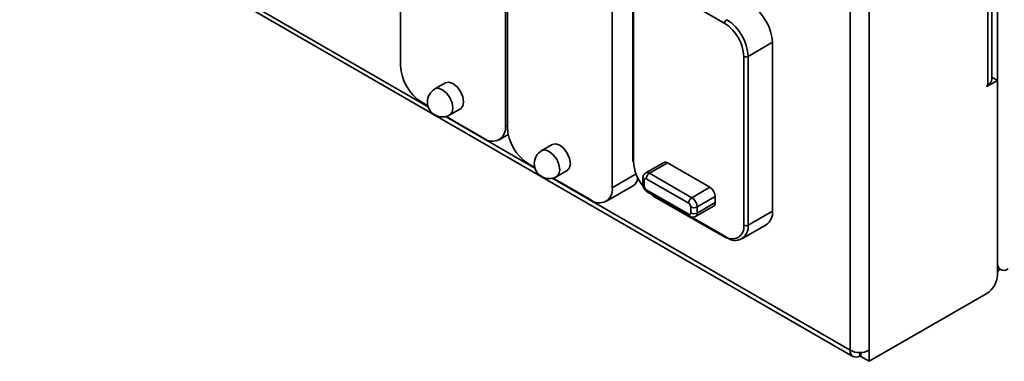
# Model space of a CAD drawing. Header units: millimetres. Extents: x 0 to 420, y 0 to 297.
# Tile 101 of 126: x 330 to 343.14, y 112.15 to 116.71. Entities that reach past the tile are written whole.
import ezdxf

# ---------------------------------------------------------------- set-up
doc = ezdxf.new("R2010")
doc.units = ezdxf.units.MM

msp = doc.modelspace()

# ---------------------------------------------------------------- linework, layer by layer
at = {"color": 7, "linetype": 'Continuous', "lineweight": 35}
for p, q in [((343.0493, 127.5279), (343.0493, 113.4671)), ((341.0835, 112.2996), (341.0835, 126.5401)), ((341.3381, 126.5401), (341.3381, 112.2996)), ((328.0716, 119.7503), (341.1208, 112.2172)), ((335.083, 116.0993), (335.083, 118.9066)), ((336.4817, 118.0991), (336.4817, 115.2919)), ((336.5085, 115.2764), (336.5085, 118.0836)), ((342.922, 117.803), (342.922, 115.8433)), ((342.9747, 115.9167), (342.9747, 117.8497)), ((337.9072, 117.2762), (337.9072, 114.4689)), ((339.4091, 116.6631), (338.4474, 117.2183)), ((338.1811, 117.0876), (338.1811, 114.834)), ((338.1929, 117.0713), (338.1929, 114.8176)), ((340.0455, 116.41), (339.7202, 116.2222)), ((340.0455, 116.41), (340.0455, 114.1563)), ((339.6636, 113.9686), (339.6636, 116.2222)), ((339.7202, 116.2222), (339.7202, 113.9686)), ((342.9747, 115.9434), (343.0493, 115.9004)), ((335.6823, 115.8688), (335.5409, 115.7872)), ((342.9078, 115.8188), (343.0493, 115.9004)), ((342.9078, 115.8351), (342.922, 115.8433)), ((342.9078, 115.8351), (342.9078, 115.8188)), ((343.0493, 113.3038), (343.0493, 115.9004)), ((335.4477, 115.5621), (335.3658, 115.6094)), ((335.7409, 115.4407), (335.8823, 115.5224)), ((336.1988, 115.1285), (335.6926, 115.4208)), ((336.3988, 115.1087), (336.5198, 115.1786)), ((337.1079, 115.0459), (336.9664, 114.9642)), ((336.8733, 114.7392), (336.7914, 114.7865)), ((338.5954, 114.8063), (338.355, 114.6675)), ((338.405, 114.6625), (338.6454, 114.8013)), ((339.2111, 114.4748), (338.6454, 114.8013)), ((337.6243, 114.3056), (337.1182, 114.5978)), ((337.1664, 114.6178), (337.3078, 114.6994)), ((338.3167, 114.5972), (338.3167, 114.5156)), ((338.405, 114.6625), (338.9707, 114.336)), ((337.8243, 114.2858), (338.1779, 114.4899)), ((338.3343, 114.5727), (338.3343, 114.4911)), ((338.9282, 114.2625), (338.3626, 114.5891)), ((338.9707, 114.336), (339.2111, 114.4748)), ((338.3626, 114.4421), (338.9282, 114.1155)), ((338.375, 114.4146), (338.9407, 114.0881)), ((338.4557, 114.3584), (339.4174, 113.8032)), ((339.0414, 114.2135), (339.2818, 114.3523)), ((339.2818, 114.2706), (339.2818, 114.3523)), ((338.9565, 114.1319), (338.9565, 114.2135)), ((339.0207, 114.0861), (339.2611, 114.2249)), ((339.0414, 114.1319), (339.2818, 114.2706)), ((339.0414, 114.2135), (339.0414, 114.1319)), ((339.7202, 113.9686), (340.0455, 114.1563)), ((339.6373, 113.7854), (339.9626, 113.9732)), ((343.0493, 113.3995), (343.0907, 113.3755)), ((343.0493, 113.3572), (343.0858, 113.3783)), ((341.3381, 112.1526), (342.9078, 113.0589)), ((341.2108, 112.2261), (341.2108, 112.2692)), ((341.2249, 112.2695), (341.2249, 112.218)), ((341.2249, 112.2695), (341.2249, 112.218)), ((341.3381, 112.1526), (341.3381, 112.2996)), ((341.2249, 112.218), (341.2108, 112.2261)), ((341.2249, 112.218), (341.3381, 112.1526)), ((341.2249, 112.218), (341.2249, 112.218))]:
    msp.add_line(p, q, dxfattribs=at)
at = {"color": 8, "linetype": 'Continuous', "lineweight": 35}
for p, q in [((335.451, 115.5512), (328.1243, 119.7808)), ((336.8765, 114.7283), (335.6815, 115.4181)), ((336.4817, 115.2919), (336.5085, 115.3074)), ((341.0835, 112.2996), (337.107, 114.5952)), ((337.9072, 114.4689), (338.2261, 114.6531)), ((338.9624, 114.0794), (339.4091, 113.8216))]:
    msp.add_line(p, q, dxfattribs=at)
at = {"color": 8, "linetype": 'Continuous', "lineweight": 35, "flags": 128}
for points in [[(335.5409, 115.7872), (335.5868, 115.7961), (335.6409, 115.7773), (335.695, 115.7336), (335.7409, 115.6717), (335.7716, 115.601), (335.7823, 115.5323), (335.7716, 115.476), (335.7409, 115.4407), (335.7409, 115.4407)], [(336.9664, 114.9642), (337.0123, 114.9731), (337.0664, 114.9543), (337.1206, 114.9106), (337.1664, 114.8488), (337.1971, 114.7781), (337.2079, 114.7094), (337.1971, 114.6531), (337.1664, 114.6178), (337.1664, 114.6178)]]:
    msp.add_lwpolyline(points, dxfattribs=at)
at = {"color": 7, "linetype": 'Continuous', "lineweight": 35, "flags": 128}
for points in [[(335.9237, 115.6139), (335.913, 115.6827), (335.8823, 115.7533), (335.8364, 115.8152), (335.7823, 115.8589), (335.7282, 115.8777), (335.6823, 115.8688)], [(335.8823, 115.5224), (335.8823, 115.5224), (335.913, 115.5577), (335.9237, 115.6139)], [(337.3493, 114.791), (337.3385, 114.8597), (337.3079, 114.9304), (337.262, 114.9923), (337.2079, 115.036), (337.1537, 115.0548), (337.1079, 115.0459)], [(337.3078, 114.6994), (337.3079, 114.6994), (337.3385, 114.7347), (337.3493, 114.791)]]:
    msp.add_lwpolyline(points, dxfattribs=at)
at = {"color": 7, "linetype": 'Continuous', "lineweight": 35}
for centre, radius, start, end in [((339.4314, 116.382), 0.6147, 2.6055, 57.39449), ((339.4705, 116.6603), 0.0615, 122.60587, 177.39438), ((339.1061, 116.1943), 0.6147, 2.6055, 57.39449), ((339.111, 116.1971), 0.5532, 2.60546, 57.39456), ((339.6919, 116.2768), 0.0615, 242.60966, 297.39032), ((335.6971, 116.1272), 0.6147, 182.60549, 237.39451), ((342.8846, 115.9257), 0.0905, 294.37463, 354.30524), ((335.6409, 115.6139), 0.2, 119.99731, 299.99731), ((336.3092, 115.2639), 0.1747, 230.79675, 9.214), ((337.1226, 115.3043), 0.6147, 182.6055, 237.3945), ((337.0664, 114.791), 0.2, 119.99731, 299.99731), ((338.7452, 114.8433), 0.5529, 182.66608, 219.25069), ((338.6161, 114.7604), 0.0503, 54.38192, 114.30661), ((338.0926, 114.6278), 0.1622, 301.73442, 348.64476), ((338.3515, 114.5755), 0.0175, 50.79767, 189.21308), ((338.4547, 114.5849), 0.0922, 122.60556, 177.39418), ((337.7348, 114.441), 0.1747, 230.79675, 9.214), ((338.3957, 114.4939), 0.0615, 182.60485, 237.39515), ((339.1283, 114.3453), 0.1537, 2.60535, 57.3948), ((339.0204, 114.2583), 0.0922, 122.60556, 177.39418), ((338.8879, 114.2065), 0.1537, 2.60535, 57.3948), ((338.8951, 114.2107), 0.0615, 2.60587, 57.39413), ((338.999, 114.2954), 0.0922, 242.60968, 297.39032), ((339.2322, 114.2655), 0.0499, 305.42646, 5.8858), ((338.9393, 114.1291), 0.0175, 230.79538, 9.21537), ((338.999, 114.2137), 0.0922, 242.60968, 297.39032), ((339.8549, 114.1323), 0.1921, 304.11176, 7.20042), ((339.5084, 113.9434), 0.1572, 230.79681, 9.214), ((339.5478, 113.9406), 0.1747, 230.7968, 9.21397), ((339.6919, 114.0231), 0.0615, 242.60966, 297.39032), ((339.4256, 113.8216), 0.0201, 245.69214, 305.61661), ((343.1355, 113.4531), 0.0873, 170.78598, 309.20346), ((342.7422, 113.3178), 0.3074, 302.6056, 357.39446), ((341.1611, 112.287), 0.0786, 170.78602, 309.20319), ((341.2108, 112.5453), 0.2767, 242.60968, 297.39032)]:
    msp.add_arc(centre, radius, start, end, dxfattribs=at)
at = {"color": 8, "linetype": 'Continuous', "lineweight": 35}
for centre, radius, start, end in [((338.2012, 114.836), 0.0201, 185.69455, 245.62566), ((338.3454, 114.5992), 0.0287, 183.99215, 247.28305), ((338.3756, 114.6213), 0.0507, 54.49855, 112.978), ((338.3467, 114.5186), 0.0302, 185.69476, 245.62537), ((338.393, 114.4393), 0.0305, 174.75587, 233.93135), ((338.4653, 114.3732), 0.0177, 181.82084, 237.0638), ((338.9583, 114.1126), 0.0302, 174.37934, 234.29464), ((338.9938, 114.1258), 0.048, 303.91462, 7.229), ((339.4279, 113.819), 0.019, 172.34306, 236.34556)]:
    msp.add_arc(centre, radius, start, end, dxfattribs=at)
at = {"color": 7, "linetype": 'Continuous', "lineweight": 35}
for points, knots in [([(338.355, 114.6675), (338.3492, 114.6635), (338.3379, 114.6556), (338.3259, 114.638), (338.3181, 114.6182), (338.3172, 114.6041), (338.3167, 114.5972)], [0, 0, 0, 0, 0.2606213, 0.5168447, 0.7645154, 1, 1, 1, 1]), ([(338.3167, 114.5156), (338.3176, 114.5062), (338.3193, 114.4876), (338.3328, 114.4576), (338.3521, 114.4309), (338.3673, 114.42), (338.375, 114.4146)], [0, 0, 0, 0, 0.2499984, 0.499998, 0.7499988, 1, 1, 1, 1]), ([(338.9407, 114.0881), (338.9469, 114.085), (338.9596, 114.0788), (338.9806, 114.0756), (339.0018, 114.0772), (339.0143, 114.0831), (339.0207, 114.0861)], [0, 0, 0, 0, 0.23548772, 0.48316291, 0.73938254, 1, 1, 1, 1])]:
    msp.add_open_spline(points, degree=3, knots=knots, dxfattribs=at)

doc.saveas('drawing.dxf')
